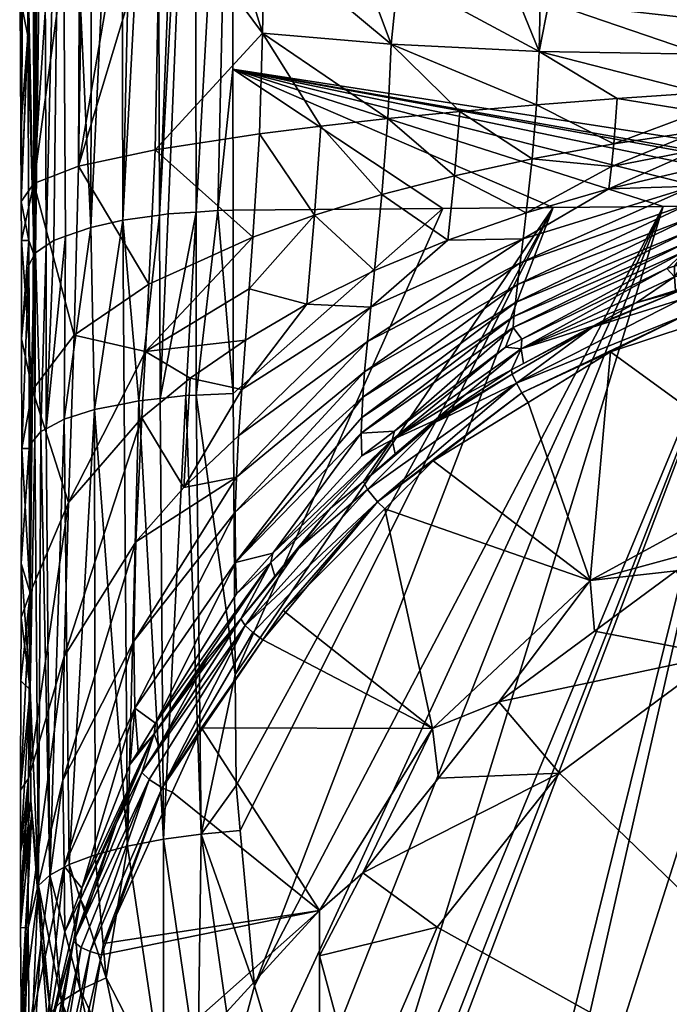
# Model space of a CAD drawing. Extents: x -0.027 to 0.027, y -0.227 to 0.027.
# Tile 3 of 77: x -0.015 to -0.006, y -0.209 to -0.196. Entities that reach past the tile are written whole.
import ezdxf

# ---------------------------------------------------------------- set-up
doc = ezdxf.new("R2010")
doc.units = 0
doc.layers.add('mesh', color=7, linetype='CONTINUOUS')

msp = doc.modelspace()

# ---------------------------------------------------------------- meshes
at = {"layer": 'mesh'}
mesh = msp.add_polyface(dxfattribs=at)
corners = [(-0.015105, -0.192966, 0.173765), (-0.01516, -0.190898, 0.170739), (-0.015113, -0.190165, 0.17285), (-0.014871, -0.189814, 0.173849), (-0.014893, -0.184463, 0.171793), (-0.014625, -0.184265, 0.172273), (-0.014943, -0.189862, 0.173713), (-0.015054, -0.184668, 0.171293), (-0.015113, -0.185244, 0.170915), (-0.015099, -0.190096, 0.173047), (-0.014419, -0.188229, 0.162571), (-0.013698, -0.193601, 0.162967), (-0.014419, -0.183355, 0.160408), (-0.014366, -0.193086, 0.164448), (-0.014315, -0.193125, 0.164335), (-0.015033, -0.18239, 0.16242), (-0.015033, -0.18738, 0.164635), (-0.015209, -0.186569, 0.166602), (-0.015209, -0.184783, 0.165901), (-0.015153, -0.192066, 0.167375), (-0.015209, -0.191643, 0.168591), (-0.015173, -0.186054, 0.168892), (-0.013277, -0.189273, 0.17539), (-0.013293, -0.183831, 0.17333), (-0.012899, -0.18922, 0.175541), (-0.013563, -0.189313, 0.175276), (-0.013779, -0.189367, 0.175123), (-0.013802, -0.18394, 0.173063), (-0.014191, -0.18947, 0.174829), (-0.014255, -0.184088, 0.172705), (-0.014623, -0.189647, 0.174326), (-0.015029, -0.189991, 0.173345), (-0.013246, -0.198307, 0.178157), (-0.012751, -0.189211, 0.175566), (-0.013761, -0.198379, 0.177893), (-0.01421, -0.19848, 0.177518), (-0.014964, -0.192378, 0.166482), (-0.014681, -0.192842, 0.165147), (-0.01324, -0.193816, 0.162351), (-0.013337, -0.184287, 0.158466)]
mesh.append_faces([[corners[k] for k in face] for face in [(0, 1, 2, 2), (3, 4, 5, 5), (6, 4, 3, 3), (7, 2, 8, 8), (7, 9, 2, 2), (9, 0, 2, 2), (10, 11, 12, 12), (13, 14, 10, 10), (10, 15, 16, 16), (17, 16, 18, 18), (17, 19, 16, 16), (20, 19, 17, 17), (8, 2, 1, 1), (1, 21, 8, 8), (1, 17, 21, 21), (20, 17, 1, 1), (17, 18, 21, 21), (22, 23, 24, 24), (25, 23, 22, 22), (26, 27, 25, 25), (28, 29, 26, 26), (29, 30, 5, 5), (29, 28, 30, 30), (3, 5, 30, 30), (31, 4, 6, 6), (31, 7, 4, 4), (31, 9, 7, 7), (32, 24, 33, 33), (32, 22, 24, 24), (34, 25, 22, 22), (34, 26, 25, 25), (35, 28, 26, 26), (9, 31, 0, 0), (16, 19, 36, 36), (10, 36, 37, 37), (12, 11, 38, 38), (39, 12, 38, 38), (10, 16, 36, 36)]])
mesh = msp.add_polyface(dxfattribs=at)
corners = [(-0.00791, -0.195305, 0.158074), (-0.008222, -0.19527, 0.158176), (-0.007925, -0.196012, 0.158283), (-0.007788, -0.195319, 0.158035), (-0.00565, -0.196048, 0.157543), (-0.007959, -0.196759, 0.158468), (-0.00683, -0.19667, 0.158003), (-0.010001, -0.195909, 0.159449), (-0.009034, -0.196853, 0.159037), (-0.010046, -0.196952, 0.159703), (-0.011802, -0.195751, 0.160986), (-0.010986, -0.197058, 0.160461), (-0.011847, -0.197166, 0.161303), (-0.012218, -0.196258, 0.177871), (-0.012431, -0.198243, 0.17839), (-0.012228, -0.189181, 0.175653), (-0.011811, -0.185122, 0.156726), (-0.010398, -0.194844, 0.159399), (-0.009923, -0.185805, 0.155303), (-0.0078, -0.186298, 0.154274), (-0.005963, -0.195525, 0.157442), (0, -0.187862, 0.175577), (-0.012228, -0.187987, 0.175213), (-0.012228, -0.186249, 0.174573), (-0.009899, -0.194942, 0.159118), (-0.011775, -0.194424, 0.160604), (-0.012251, -0.194279, 0.161021), (-0.01324, -0.193816, 0.162351), (-0.01331, -0.19739, 0.163219), (-0.012751, -0.189211, 0.175566), (-0.012758, -0.183762, 0.173498), (-0.012899, -0.18922, 0.175541), (-0.012734, -0.198264, 0.178315), (-0.013337, -0.184287, 0.158466), (0, -0.198156, 0.178733)]
mesh.append_faces([[corners[k] for k in face] for face in [(0, 1, 2, 2), (2, 3, 0, 0), (2, 4, 3, 3), (2, 5, 6, 6), (7, 5, 2, 2), (7, 8, 5, 5), (7, 9, 8, 8), (7, 10, 9, 9), (11, 10, 12, 12), (11, 9, 10, 10), (13, 14, 15, 15), (16, 17, 18, 18), (19, 0, 3, 3), (19, 1, 0, 0), (18, 1, 19, 19), (20, 19, 3, 3), (21, 22, 23, 23), (2, 24, 7, 7), (2, 1, 24, 24), (7, 17, 25, 25), (7, 24, 17, 17), (25, 26, 10, 10), (27, 10, 26, 26), (27, 28, 10, 10), (25, 10, 7, 7), (29, 22, 15, 15), (29, 23, 22, 22), (29, 30, 23, 23), (31, 30, 29, 29), (15, 32, 29, 29), (15, 14, 32, 32), (16, 26, 25, 25), (16, 27, 26, 26), (18, 17, 24, 24), (16, 25, 17, 17), (18, 24, 1, 1), (33, 27, 16, 16), (15, 34, 13, 13)]])
mesh = msp.add_polyface(dxfattribs=at)
corners = [(0.000001, -0.184086, 0.152188), (-0.003414, -0.195629, 0.157145), (-0.000515, -0.1953, 0.157003), (-0.007788, -0.195319, 0.158035), (-0.00565, -0.196048, 0.157543), (-0.005963, -0.195525, 0.157442), (-0.004464, -0.196272, 0.157383), (-0.004469, -0.196039, 0.157341), (-0.003379, -0.196224, 0.15725), (-0.005659, -0.196588, 0.157647), (-0.007925, -0.196012, 0.158283), (-0.004461, -0.196508, 0.157399), (-0.005672, -0.196859, 0.157664), (-0.00683, -0.19667, 0.158003), (-0.004463, -0.196742, 0.157392), (-0.003358, -0.196638, 0.157221), (0, -0.195664, 0.157093), (0, -0.196081, 0.157112), (0, -0.1965, 0.157043), (-0.001822, -0.196601, 0.157087), (-0.005586, -0.18659, 0.153666), (-0.0078, -0.186298, 0.154274), (-0.012228, -0.189181, 0.175653), (-0.012228, -0.187987, 0.175213), (0, -0.187862, 0.175577), (-0.003414, -0.186639, 0.153428), (-0.005654, -0.195538, 0.157406), (-0.003391, -0.196015, 0.157241), (-0.003368, -0.196422, 0.157257), (-0.003349, -0.196839, 0.157181), (-0.003414, -0.184434, 0.152226), (0, -0.198156, 0.178733)]
mesh.append_faces([[corners[k] for k in face] for face in [(0, 1, 2, 2), (3, 4, 5, 5), (6, 7, 4, 4), (6, 8, 7, 7), (9, 4, 10, 10), (9, 6, 4, 4), (11, 6, 9, 9), (9, 12, 11, 11), (9, 13, 12, 12), (10, 13, 9, 9), (14, 11, 12, 12), (15, 11, 14, 14), (16, 2, 1, 1), (16, 8, 17, 17), (18, 17, 19, 19), (5, 20, 21, 21), (22, 23, 24, 24), (0, 25, 1, 1), (4, 26, 5, 5), (8, 27, 7, 7), (27, 1, 26, 26), (7, 27, 26, 26), (4, 7, 26, 26), (28, 8, 6, 6), (14, 29, 15, 15), (11, 28, 6, 6), (15, 28, 11, 11), (16, 1, 27, 27), (19, 28, 15, 15), (17, 28, 19, 19), (17, 8, 28, 28), (16, 27, 8, 8), (15, 29, 19, 19), (26, 20, 5, 5), (26, 25, 20, 20), (1, 25, 26, 26), (25, 30, 20, 20), (24, 31, 22, 22)]])
mesh = msp.add_polyface(dxfattribs=at)
corners = [(-0.015012, -0.197865, 0.167774), (-0.014366, -0.193086, 0.164448), (-0.014681, -0.192842, 0.165147), (-0.014382, -0.197621, 0.165395), (-0.014315, -0.193125, 0.164335), (-0.013698, -0.193601, 0.162967), (-0.015153, -0.192066, 0.167375), (-0.015209, -0.191643, 0.168591), (-0.015203, -0.194332, 0.169388), (-0.015201, -0.195258, 0.169663), (-0.015192, -0.197106, 0.169961), (-0.015187, -0.198115, 0.170124), (-0.01516, -0.190898, 0.170739), (-0.015105, -0.192966, 0.173765), (-0.0151, -0.194569, 0.174288), (-0.015095, -0.19579, 0.174633), (-0.014871, -0.189814, 0.173849), (-0.014988, -0.198834, 0.176191), (-0.014943, -0.189862, 0.173713), (-0.014419, -0.188229, 0.162571), (-0.01324, -0.193816, 0.162351), (-0.01331, -0.19739, 0.163219), (-0.014964, -0.192378, 0.166482), (-0.012751, -0.189211, 0.175566), (-0.013125, -0.19829, 0.178219), (-0.013246, -0.198307, 0.178157), (-0.012734, -0.198264, 0.178315), (-0.013761, -0.198379, 0.177893), (-0.013277, -0.189273, 0.17539), (-0.01421, -0.19848, 0.177518), (-0.013779, -0.189367, 0.175123), (-0.014623, -0.189647, 0.174326), (-0.014191, -0.18947, 0.174829), (-0.014568, -0.198602, 0.177063), (-0.014732, -0.198662, 0.176837), (-0.015007, -0.198871, 0.176053), (-0.015029, -0.189991, 0.173345), (-0.014838, -0.198734, 0.176569)]
mesh.append_faces([[corners[k] for k in face] for face in [(0, 1, 2, 2), (3, 1, 0, 0), (3, 4, 1, 1), (5, 4, 3, 3), (6, 7, 8, 8), (9, 6, 8, 8), (6, 10, 11, 11), (9, 10, 6, 6), (8, 7, 12, 12), (13, 8, 12, 12), (14, 8, 13, 13), (14, 9, 8, 8), (15, 9, 14, 14), (15, 10, 9, 9), (11, 10, 15, 15), (16, 17, 18, 18), (19, 2, 1, 1), (19, 4, 5, 5), (20, 3, 21, 21), (5, 3, 20, 20), (0, 2, 22, 22), (22, 11, 0, 0), (6, 11, 22, 22), (23, 24, 25, 25), (23, 26, 24, 24), (27, 28, 25, 25), (29, 30, 27, 27), (29, 31, 32, 32), (31, 33, 34, 34), (29, 33, 31, 31), (35, 36, 18, 18), (18, 17, 35, 35), (16, 37, 17, 17), (31, 37, 16, 16), (34, 37, 31, 31), (36, 14, 13, 13), (35, 14, 36, 36), (35, 15, 14, 14)]])
mesh = msp.add_polyface(dxfattribs=at)
corners = [(-0.012216, -0.198237, 0.17841), (-0.012213, -0.200811, 0.179097), (-0.012431, -0.198243, 0.17839), (-0.015012, -0.197865, 0.167774), (-0.015187, -0.198115, 0.170124), (-0.015184, -0.198664, 0.170212), (-0.013445, -0.200221, 0.163286), (-0.011989, -0.19934, 0.161406), (-0.011937, -0.198614, 0.161435), (-0.014382, -0.197621, 0.165395), (-0.013396, -0.199276, 0.163348), (-0.01331, -0.19739, 0.163219), (-0.014446, -0.199992, 0.165514), (-0.015031, -0.200758, 0.16788), (-0.015183, -0.200042, 0.17023), (-0.012095, -0.200755, 0.161084), (-0.011181, -0.199556, 0.160481), (-0.012044, -0.20006, 0.161295), (-0.011074, -0.198306, 0.160587), (-0.011847, -0.197166, 0.161303), (-0.011802, -0.195751, 0.160986), (-0.01508, -0.199007, 0.175542), (-0.015081, -0.198664, 0.175445), (-0.015095, -0.19579, 0.174633), (-0.012218, -0.196258, 0.177871), (-0.014911, -0.201343, 0.17713), (-0.014988, -0.198834, 0.176191), (-0.014838, -0.198734, 0.176569), (-0.014996, -0.201445, 0.176752), (-0.015007, -0.198871, 0.176053), (-0.015062, -0.201525, 0.176458), (-0.01324, -0.20088, 0.178842), (-0.013125, -0.19829, 0.178219), (-0.012734, -0.198264, 0.178315), (-0.013246, -0.198307, 0.178157), (-0.013536, -0.200912, 0.178723), (-0.013761, -0.198379, 0.177893), (-0.014158, -0.201034, 0.178274), (-0.01421, -0.19848, 0.177518), (-0.014583, -0.201169, 0.177773), (-0.014568, -0.198602, 0.177063), (-0.01484, -0.201306, 0.177269), (-0.014732, -0.198662, 0.176837), (-0.012736, -0.200834, 0.179012), (-0.015181, -0.201583, 0.17025)]
mesh.append_faces([[corners[k] for k in face] for face in [(0, 1, 2, 2), (3, 4, 5, 5), (6, 7, 8, 8), (9, 10, 11, 11), (9, 12, 10, 10), (3, 12, 9, 9), (3, 13, 12, 12), (5, 13, 3, 3), (5, 14, 13, 13), (15, 16, 17, 17), (18, 8, 7, 7), (18, 19, 8, 8), (6, 10, 12, 12), (8, 10, 6, 6), (8, 11, 10, 10), (19, 11, 8, 8), (19, 20, 11, 11), (17, 7, 6, 6), (16, 7, 17, 17), (21, 14, 22, 22), (22, 4, 23, 23), (22, 5, 4, 4), (14, 5, 22, 22), (24, 0, 2, 2), (25, 26, 27, 27), (28, 29, 26, 26), (30, 21, 29, 29), (31, 32, 33, 33), (31, 34, 32, 32), (35, 36, 34, 34), (37, 38, 36, 36), (39, 40, 38, 38), (41, 42, 40, 40), (27, 42, 41, 41), (2, 43, 33, 33), (21, 44, 14, 14), (29, 21, 22, 22), (22, 23, 29, 29)]])
mesh = msp.add_polyface(dxfattribs=at)
corners = [(-0.008022, -0.197518, 0.158549), (-0.007959, -0.196759, 0.158468), (-0.009034, -0.196853, 0.159037), (-0.010418, -0.201367, 0.157685), (-0.009954, -0.201339, 0.156623), (-0.00829, -0.199883, 0.157002), (-0.008397, -0.200159, 0.156315), (-0.008149, -0.198638, 0.158375), (-0.010286, -0.1996, 0.15959), (-0.010332, -0.20008, 0.159353), (-0.012095, -0.200755, 0.161084), (-0.011181, -0.199556, 0.160481), (-0.012138, -0.201404, 0.160757), (-0.008277, -0.199729, 0.157356), (-0.008256, -0.199531, 0.157684), (-0.010412, -0.201147, 0.158176), (-0.010371, -0.200508, 0.15903), (-0.008227, -0.19928, 0.157971), (-0.008191, -0.198978, 0.158203), (-0.010397, -0.200864, 0.158632), (-0.009206, -0.198658, 0.15907), (-0.008106, -0.198275, 0.158483), (-0.010234, -0.199086, 0.159737), (-0.010986, -0.197058, 0.160461), (-0.011074, -0.198306, 0.160587), (-0.01013, -0.198019, 0.15982), (-0.011847, -0.197166, 0.161303), (-0.00911, -0.197755, 0.159139), (-0.010046, -0.196952, 0.159703), (-0.011989, -0.19934, 0.161406), (-0.009273, -0.198212, 0.17851), (-0.012213, -0.200811, 0.179097), (-0.012216, -0.198237, 0.17841), (-0.007728, -0.198199, 0.178563), (-0.012185, -0.204754, 0.18017), (-0.012218, -0.196258, 0.177871), (-0.006183, -0.198186, 0.178616), (-0.008177, -0.200182, 0.155708), (-0.00896, -0.20083, 0.155291), (-0.008309, -0.200479, 0.155196)]
mesh.append_faces([[corners[k] for k in face] for face in [(0, 1, 2, 2), (3, 4, 5, 5), (4, 6, 5, 5), (7, 8, 9, 9), (10, 8, 11, 11), (12, 8, 10, 10), (12, 9, 8, 8), (13, 14, 15, 15), (13, 3, 5, 5), (15, 3, 13, 13), (16, 17, 18, 18), (16, 19, 17, 17), (14, 17, 19, 19), (20, 7, 21, 21), (20, 8, 7, 7), (22, 8, 20, 20), (22, 11, 8, 8), (9, 18, 7, 7), (9, 16, 18, 18), (23, 24, 25, 25), (23, 26, 24, 24), (2, 27, 0, 0), (2, 28, 27, 27), (25, 28, 23, 23), (25, 27, 28, 28), (11, 24, 29, 29), (22, 24, 11, 11), (22, 25, 24, 24), (20, 25, 22, 22), (20, 27, 25, 25), (21, 27, 20, 20), (21, 0, 27, 27), (30, 31, 32, 32), (33, 34, 30, 30), (35, 30, 32, 32), (35, 33, 30, 30), (35, 36, 33, 33), (37, 38, 39, 39)]])
mesh = msp.add_polyface(dxfattribs=at)
corners = [(-0.005893, -0.198986, 0.156005), (-0.006024, -0.199025, 0.156015), (-0.006026, -0.199173, 0.155443), (-0.003457, -0.198421, 0.155241), (-0.006132, -0.199057, 0.156024), (-0.005864, -0.198806, 0.156497), (-0.00583, -0.19853, 0.156965), (-0.00581, -0.198345, 0.157163), (-0.008256, -0.199531, 0.157684), (-0.005847, -0.198685, 0.156741), (-0.00829, -0.199883, 0.157002), (-0.00576, -0.1979, 0.157462), (-0.004503, -0.197617, 0.157136), (-0.005734, -0.197651, 0.157558), (-0.005786, -0.198133, 0.157329), (-0.008191, -0.198978, 0.158203), (-0.008227, -0.19928, 0.157971), (-0.005689, -0.197127, 0.157656), (-0.00571, -0.197391, 0.157622), (-0.004468, -0.19697, 0.157363), (-0.006909, -0.197625, 0.158034), (-0.006944, -0.197939, 0.157978), (-0.008106, -0.198275, 0.158483), (-0.008149, -0.198638, 0.158375), (-0.006878, -0.197308, 0.158054), (-0.007959, -0.196759, 0.158468), (-0.008022, -0.197518, 0.158549), (-0.00683, -0.19667, 0.158003), (-0.005672, -0.196859, 0.157664), (-0.004477, -0.197194, 0.157311), (-0.004463, -0.196742, 0.157392), (-0.012218, -0.196258, 0.177871), (-0.004638, -0.198173, 0.178669), (-0.006183, -0.198186, 0.178616), (-0.003092, -0.198159, 0.178721), (-0.006013, -0.199365, 0.154894), (-0.003402, -0.198107, 0.156174), (-0.003366, -0.197868, 0.156513), (-0.003346, -0.197574, 0.156804), (0, -0.198156, 0.178733), (-0.001547, -0.19815, 0.178757)]
mesh.append_faces([[corners[k] for k in face] for face in [(0, 1, 2, 2), (3, 0, 2, 2), (1, 4, 2, 2), (5, 4, 1, 1), (0, 5, 1, 1), (6, 7, 8, 8), (9, 10, 5, 5), (11, 12, 13, 13), (11, 14, 12, 12), (15, 14, 11, 11), (15, 16, 14, 14), (7, 14, 16, 16), (17, 18, 19, 19), (20, 18, 17, 17), (20, 21, 18, 18), (22, 21, 20, 20), (22, 23, 21, 21), (24, 25, 26, 26), (24, 27, 25, 25), (28, 27, 24, 24), (18, 13, 29, 29), (21, 13, 18, 18), (21, 11, 13, 13), (23, 11, 21, 21), (23, 15, 11, 11), (20, 26, 22, 22), (20, 24, 26, 26), (17, 24, 20, 20), (17, 28, 24, 24), (30, 28, 17, 17), (31, 32, 33, 33), (34, 32, 31, 31), (3, 2, 35, 35), (0, 36, 5, 5), (6, 37, 7, 7), (9, 37, 6, 6), (38, 14, 7, 7), (39, 40, 31, 31)]])
mesh = msp.add_polyface(dxfattribs=at)
corners = [(-0.005734, -0.197651, 0.157558), (-0.004488, -0.19741, 0.157235), (-0.004477, -0.197194, 0.157311), (-0.004503, -0.197617, 0.157136), (-0.005689, -0.197127, 0.157656), (-0.004468, -0.19697, 0.157363), (-0.004463, -0.196742, 0.157392), (-0.003345, -0.196942, 0.157161), (-0.00571, -0.197391, 0.157622), (-0.001761, -0.197338, 0.156697), (-0.003352, -0.197756, 0.156658), (-0.001744, -0.197632, 0.156393), (-0.001902, -0.198008, 0.15569), (-0.00174, -0.198001, 0.155688), (-0.001737, -0.197854, 0.15604), (0, -0.197761, 0.155996), (0, -0.197538, 0.15635), (0, -0.197242, 0.156654), (-0.001787, -0.19699, 0.156931), (0, -0.196892, 0.156888), (-0.001822, -0.196601, 0.157087), (-0.012218, -0.196258, 0.177871), (-0.001891, -0.198149, 0.178763), (-0.003092, -0.198159, 0.178721), (-0.001547, -0.19815, 0.178757), (-0.00581, -0.198345, 0.157163), (-0.003346, -0.197574, 0.156804), (-0.003342, -0.197226, 0.157027), (-0.00334, -0.197397, 0.156946), (-0.005786, -0.198133, 0.157329), (-0.003349, -0.196839, 0.157181), (-0.003366, -0.197868, 0.156513), (-0.003402, -0.198107, 0.156174), (0.000002, -0.197935, 0.155656)]
mesh.append_faces([[corners[k] for k in face] for face in [(0, 1, 2, 2), (0, 3, 1, 1), (4, 5, 6, 6), (5, 2, 7, 7), (8, 2, 5, 5), (9, 10, 11, 11), (12, 13, 14, 14), (15, 14, 13, 13), (15, 11, 14, 14), (16, 11, 15, 15), (16, 9, 11, 11), (17, 9, 16, 16), (17, 18, 9, 9), (19, 18, 17, 17), (19, 20, 18, 18), (21, 22, 23, 23), (21, 24, 22, 22), (25, 10, 26, 26), (3, 27, 1, 1), (28, 27, 3, 3), (2, 27, 7, 7), (2, 1, 27, 27), (26, 3, 29, 29), (28, 3, 26, 26), (6, 5, 30, 30), (5, 7, 30, 30), (20, 30, 7, 7), (9, 28, 26, 26), (18, 28, 9, 9), (18, 27, 28, 28), (20, 27, 18, 18), (7, 27, 20, 20), (11, 10, 31, 31), (9, 26, 10, 10), (32, 11, 31, 31), (32, 14, 11, 11), (32, 12, 14, 14), (13, 33, 15, 15)]])
mesh = msp.add_polyface(dxfattribs=at)
corners = [(-0.007209, -0.203436, 0.155577), (-0.006002, -0.203299, 0.153022), (-0.004487, -0.202693, 0.152859), (-0.007147, -0.204147, 0.153251), (-0.008487, -0.20514, 0.153519), (-0.009417, -0.205514, 0.15614), (-0.009336, -0.206208, 0.153807), (-0.010394, -0.207539, 0.154166), (-0.007639, -0.20614, 0.153071), (-0.005402, -0.204483, 0.152624), (-0.002797, -0.203441, 0.152343), (-0.003108, -0.202141, 0.15271), (-0.000002, -0.203086, 0.152247), (-0.000002, -0.213513, 0.15506), (-0.010086, -0.202431, 0.155313), (-0.011512, -0.203858, 0.155699), (-0.011687, -0.203183, 0.156492), (-0.011629, -0.203375, 0.155973), (-0.01085, -0.202418, 0.155717), (-0.009984, -0.201459, 0.156042), (-0.011657, -0.20305, 0.157071), (-0.010418, -0.201367, 0.157685), (-0.012184, -0.203183, 0.158524), (-0.007728, -0.198199, 0.178563), (-0.012173, -0.206312, 0.180594), (-0.012185, -0.204754, 0.18017), (-0.010266, -0.213043, 0.18239), (-0.01037, -0.212885, 0.182348), (-0.004638, -0.198173, 0.178669), (-0.011799, -0.204269, 0.15581), (-0.01266, -0.205504, 0.156144), (-0.010189, -0.20233, 0.155292), (-0.011299, -0.202987, 0.155727), (-0.012109, -0.203973, 0.156055), (-0.012046, -0.204068, 0.155874), (-0.010333, -0.202156, 0.155358), (-0.011938, -0.204166, 0.155811), (-0.010389, -0.202047, 0.155539), (-0.011916, -0.209122, 0.181345), (-0.012115, -0.206946, 0.180763), (-0.006183, -0.198186, 0.178616), (-0.011648, -0.210025, 0.181585), (-0.001891, -0.198149, 0.178763), (-0.005972, -0.216889, 0.183414), (-0.003092, -0.198159, 0.178721), (-0.001547, -0.19815, 0.178757), (0, -0.198156, 0.178733), (-0.003071, -0.218013, 0.183714)]
mesh.append_faces([[corners[k] for k in face] for face in [(0, 1, 2, 2), (0, 3, 1, 1), (0, 4, 3, 3), (5, 4, 0, 0), (6, 5, 7, 7), (6, 4, 5, 5), (8, 4, 6, 6), (9, 4, 8, 8), (9, 3, 4, 4), (9, 1, 3, 3), (10, 1, 9, 9), (10, 2, 1, 1), (10, 11, 2, 2), (12, 11, 10, 10), (13, 10, 9, 9), (13, 12, 10, 10), (14, 5, 0, 0), (15, 5, 14, 14), (16, 17, 18, 18), (19, 20, 16, 16), (21, 22, 20, 20), (23, 24, 25, 25), (26, 27, 28, 28), (5, 29, 30, 30), (15, 29, 5, 5), (15, 14, 31, 31), (17, 32, 18, 18), (17, 33, 32, 32), (34, 31, 35, 35), (36, 31, 34, 34), (29, 31, 36, 36), (29, 15, 31, 31), (35, 32, 34, 34), (37, 18, 32, 32), (23, 38, 39, 39), (40, 41, 38, 38), (42, 43, 44, 44), (45, 43, 42, 42), (46, 47, 45, 45)]])
mesh = msp.add_polyface(dxfattribs=at)
corners = [(-0.010394, -0.207539, 0.154166), (-0.011002, -0.208068, 0.156829), (-0.011002, -0.208702, 0.15448), (-0.009417, -0.205514, 0.15614), (-0.010802, -0.213513, 0.15506), (-0.011002, -0.21048, 0.154737), (-0.011002, -0.213483, 0.155172), (-0.010434, -0.210814, 0.154332), (-0.009355, -0.208299, 0.153654), (-0.007639, -0.20614, 0.153071), (-0.009336, -0.206208, 0.153807), (-0.000002, -0.213513, 0.15506), (-0.005402, -0.204483, 0.152624), (-0.011002, -0.217331, 0.159319), (-0.01266, -0.205504, 0.156144), (-0.010585, -0.213019, 0.182362), (-0.01037, -0.212885, 0.182348), (-0.010266, -0.213043, 0.18239), (-0.012204, -0.210194, 0.181562), (-0.011648, -0.210025, 0.181585), (-0.011311, -0.211159, 0.181887), (-0.010582, -0.212497, 0.182244), (-0.006183, -0.198186, 0.178616), (-0.004638, -0.198173, 0.178669), (-0.00877, -0.214876, 0.182878), (-0.009223, -0.215905, 0.182912), (-0.011149, -0.213399, 0.182292), (-0.010792, -0.213158, 0.182336), (-0.01125, -0.213475, 0.182249), (-0.008483, -0.215107, 0.182939), (-0.003092, -0.198159, 0.178721), (-0.006818, -0.216453, 0.183298), (-0.005972, -0.216889, 0.183414), (-0.001547, -0.19815, 0.178757), (-0.004732, -0.217528, 0.183585), (-0.003071, -0.218013, 0.183714), (0, -0.198156, 0.178733), (-0.00231, -0.218235, 0.183773)]
mesh.append_faces([[corners[k] for k in face] for face in [(0, 1, 2, 2), (0, 3, 1, 1), (4, 5, 6, 6), (7, 5, 4, 4), (7, 2, 5, 5), (8, 2, 7, 7), (8, 0, 2, 2), (9, 0, 8, 8), (9, 10, 0, 0), (11, 8, 7, 7), (11, 9, 8, 8), (12, 9, 11, 11), (7, 4, 11, 11), (1, 5, 2, 2), (1, 6, 5, 5), (13, 6, 1, 1), (3, 14, 1, 1), (15, 16, 17, 17), (18, 19, 20, 20), (16, 15, 21, 21), (22, 20, 19, 19), (22, 21, 20, 20), (23, 16, 21, 21), (23, 24, 17, 17), (25, 26, 27, 27), (25, 28, 26, 26), (27, 17, 24, 24), (15, 17, 27, 27), (21, 15, 27, 27), (27, 20, 21, 21), (27, 18, 20, 20), (26, 18, 27, 27), (23, 29, 24, 24), (30, 31, 29, 29), (30, 32, 31, 31), (33, 34, 32, 32), (33, 35, 34, 34), (36, 37, 35, 35)]])
mesh = msp.add_polyface(dxfattribs=at)
corners = [(-0.007209, -0.203436, 0.155577), (-0.004487, -0.202693, 0.152859), (-0.004526, -0.201969, 0.155177), (-0.006924, -0.200225, 0.154713), (-0.008078, -0.200935, 0.154907), (-0.005807, -0.199857, 0.154612), (-0.008165, -0.200799, 0.154877), (-0.008177, -0.200182, 0.155708), (-0.007162, -0.199859, 0.155028), (-0.006562, -0.199536, 0.154941), (-0.008144, -0.20039, 0.155171), (-0.006026, -0.199173, 0.155443), (-0.006132, -0.199057, 0.156024), (-0.008166, -0.200047, 0.156285), (-0.008397, -0.200159, 0.156315), (-0.005864, -0.198806, 0.156497), (-0.00829, -0.199883, 0.157002), (-0.008277, -0.199729, 0.157356), (-0.00583, -0.19853, 0.156965), (-0.008256, -0.199531, 0.157684), (-0.005847, -0.198685, 0.156741), (-0.00581, -0.198345, 0.157163), (-0.008227, -0.19928, 0.157971), (-0.004638, -0.198173, 0.178669), (-0.010582, -0.212497, 0.182244), (-0.006183, -0.198186, 0.178616), (-0.005862, -0.199708, 0.154579), (-0.008242, -0.200665, 0.154901), (-0.005937, -0.19949, 0.154635), (-0.007175, -0.199879, 0.154881), (-0.008309, -0.200479, 0.155196), (-0.005968, -0.199375, 0.154744), (-0.006013, -0.199365, 0.154894), (-0.008303, -0.20054, 0.154987), (-0.003457, -0.198574, 0.154676), (-0.003365, -0.199053, 0.154391), (-0.00343, -0.198757, 0.154433), (-0.003092, -0.198159, 0.178721), (-0.008483, -0.215107, 0.182939)]
mesh.append_faces([[corners[k] for k in face] for face in [(0, 1, 2, 2), (0, 3, 4, 4), (2, 3, 0, 0), (2, 5, 3, 3), (6, 4, 3, 3), (7, 8, 9, 9), (7, 10, 8, 8), (11, 7, 9, 9), (11, 12, 7, 7), (7, 13, 14, 14), (12, 13, 7, 7), (15, 13, 12, 12), (16, 13, 15, 15), (16, 14, 13, 13), (17, 18, 19, 19), (20, 18, 17, 17), (17, 16, 20, 20), (21, 22, 19, 19), (23, 24, 25, 25), (26, 27, 6, 6), (3, 5, 26, 26), (6, 3, 26, 26), (27, 26, 28, 28), (29, 10, 30, 30), (29, 8, 10, 10), (31, 8, 29, 29), (31, 9, 8, 8), (32, 9, 31, 31), (29, 27, 28, 28), (29, 33, 27, 27), (31, 34, 32, 32), (5, 35, 26, 26), (33, 29, 30, 30), (28, 31, 29, 29), (28, 36, 31, 31), (11, 9, 32, 32), (30, 10, 7, 7), (37, 38, 23, 23)]])
mesh = msp.add_polyface(dxfattribs=at)
corners = [(-0.015076, -0.201583, 0.176245), (-0.01508, -0.199007, 0.175542), (-0.015062, -0.201525, 0.176458), (-0.01506, -0.20497, 0.177203), (-0.012095, -0.200755, 0.161084), (-0.012044, -0.20006, 0.161295), (-0.012817, -0.200594, 0.162175), (-0.012907, -0.202131, 0.161544), (-0.012138, -0.201404, 0.160757), (-0.01217, -0.201986, 0.16032), (-0.013445, -0.200221, 0.163286), (-0.014524, -0.202342, 0.165162), (-0.013496, -0.201154, 0.163117), (-0.010332, -0.20008, 0.159353), (-0.015031, -0.200758, 0.16788), (-0.015064, -0.20361, 0.167384), (-0.014446, -0.199992, 0.165514), (-0.013579, -0.202892, 0.162381), (-0.014911, -0.201343, 0.17713), (-0.014838, -0.198734, 0.176569), (-0.01484, -0.201306, 0.177269), (-0.014996, -0.201445, 0.176752), (-0.014988, -0.198834, 0.176191), (-0.015007, -0.198871, 0.176053), (-0.013536, -0.200912, 0.178723), (-0.013246, -0.198307, 0.178157), (-0.01324, -0.20088, 0.178842), (-0.013745, -0.200953, 0.178572), (-0.013761, -0.198379, 0.177893), (-0.014158, -0.201034, 0.178274), (-0.014583, -0.201169, 0.177773), (-0.01421, -0.19848, 0.177518), (-0.014568, -0.198602, 0.177063), (-0.012734, -0.198264, 0.178315), (-0.01288, -0.20084, 0.178988), (-0.012736, -0.200834, 0.179012), (-0.012431, -0.198243, 0.17839), (-0.012213, -0.200811, 0.179097), (-0.013699, -0.207163, 0.180298), (-0.012666, -0.206993, 0.180709), (-0.013194, -0.207065, 0.180555), (-0.012185, -0.204754, 0.18017), (-0.015183, -0.200042, 0.17023), (-0.015181, -0.201583, 0.17025), (-0.015186, -0.203195, 0.170043)]
mesh.append_faces([[corners[k] for k in face] for face in [(0, 1, 2, 2), (3, 0, 2, 2), (4, 5, 6, 6), (7, 4, 6, 6), (7, 8, 4, 4), (9, 8, 7, 7), (10, 11, 12, 12), (9, 13, 8, 8), (11, 14, 15, 15), (11, 16, 14, 14), (10, 16, 11, 11), (7, 17, 9, 9), (7, 12, 17, 17), (6, 12, 7, 7), (6, 10, 12, 12), (5, 10, 6, 6), (18, 19, 20, 20), (21, 22, 18, 18), (2, 23, 21, 21), (24, 25, 26, 26), (27, 28, 24, 24), (29, 28, 27, 27), (30, 31, 29, 29), (20, 32, 30, 30), (33, 34, 26, 26), (33, 35, 34, 34), (36, 37, 35, 35), (21, 3, 2, 2), (24, 38, 27, 27), (39, 34, 35, 35), (40, 26, 34, 34), (41, 35, 37, 37), (38, 29, 27, 27), (40, 24, 26, 26), (14, 42, 43, 43), (15, 14, 43, 43), (0, 43, 1, 1), (44, 43, 0, 0)]])
mesh = msp.add_polyface(dxfattribs=at)
corners = [(-0.010086, -0.202431, 0.155313), (-0.007209, -0.203436, 0.155577), (-0.009409, -0.201753, 0.155129), (-0.008078, -0.200935, 0.154907), (-0.008165, -0.200799, 0.154877), (-0.011687, -0.203183, 0.156492), (-0.01085, -0.202418, 0.155717), (-0.009984, -0.201459, 0.156042), (-0.00896, -0.20083, 0.155291), (-0.008177, -0.200182, 0.155708), (-0.008397, -0.200159, 0.156315), (-0.009954, -0.201339, 0.156623), (-0.012185, -0.202476, 0.159786), (-0.010397, -0.200864, 0.158632), (-0.010371, -0.200508, 0.15903), (-0.012184, -0.203183, 0.158524), (-0.010412, -0.201147, 0.158176), (-0.010418, -0.201367, 0.157685), (-0.008256, -0.199531, 0.157684), (-0.01217, -0.201986, 0.16032), (-0.010332, -0.20008, 0.159353), (-0.009273, -0.198212, 0.17851), (-0.012185, -0.204754, 0.18017), (-0.012213, -0.200811, 0.179097), (-0.012115, -0.206946, 0.180763), (-0.012173, -0.206312, 0.180594), (-0.007728, -0.198199, 0.178563), (-0.009398, -0.201222, 0.155245), (-0.008303, -0.20054, 0.154987), (-0.00939, -0.201191, 0.155387), (-0.008242, -0.200665, 0.154901), (-0.010333, -0.202156, 0.155358), (-0.010189, -0.20233, 0.155292), (-0.010389, -0.202047, 0.155539), (-0.009942, -0.201655, 0.155512), (-0.008309, -0.200479, 0.155196), (-0.011299, -0.202987, 0.155727), (-0.010408, -0.201683, 0.156713), (-0.011657, -0.20305, 0.157071), (-0.006183, -0.198186, 0.178616), (-0.011916, -0.209122, 0.181345)]
mesh.append_faces([[corners[k] for k in face] for face in [(0, 1, 2, 2), (1, 3, 2, 2), (2, 3, 4, 4), (5, 6, 7, 7), (7, 8, 9, 9), (7, 10, 11, 11), (9, 10, 7, 7), (12, 13, 14, 14), (12, 15, 13, 13), (16, 15, 17, 17), (16, 13, 15, 15), (18, 13, 16, 16), (19, 14, 20, 20), (19, 12, 14, 14), (21, 22, 23, 23), (24, 25, 26, 26), (27, 28, 29, 29), (27, 30, 28, 28), (31, 30, 27, 27), (32, 30, 31, 31), (32, 4, 30, 30), (32, 2, 4, 4), (0, 2, 32, 32), (33, 29, 34, 34), (33, 27, 29, 29), (31, 27, 33, 33), (29, 35, 8, 8), (28, 35, 29, 29), (33, 36, 31, 31), (7, 33, 34, 34), (7, 6, 33, 33), (7, 29, 8, 8), (34, 29, 7, 7), (7, 11, 37, 37), (7, 37, 38, 38), (17, 37, 11, 11), (17, 38, 37, 37), (39, 40, 26, 26)]])
mesh = msp.add_polyface(dxfattribs=at)
corners = [(-0.013324, -0.205585, 0.157121), (-0.013303, -0.205438, 0.157698), (-0.013549, -0.205837, 0.157803), (-0.013257, -0.205766, 0.156612), (-0.012574, -0.204535, 0.156283), (-0.011687, -0.203183, 0.156492), (-0.013659, -0.206015, 0.15785), (-0.013194, -0.207065, 0.180555), (-0.01288, -0.20084, 0.178988), (-0.012666, -0.206993, 0.180709), (-0.012173, -0.206312, 0.180594), (-0.012185, -0.204754, 0.18017), (-0.012115, -0.206946, 0.180763), (-0.013699, -0.207163, 0.180298), (-0.013536, -0.200912, 0.178723), (-0.013592, -0.205229, 0.159484), (-0.014338, -0.207755, 0.15831), (-0.013496, -0.201154, 0.163117), (-0.014586, -0.204503, 0.164187), (-0.013579, -0.202892, 0.162381), (-0.012184, -0.203183, 0.158524), (-0.012185, -0.202476, 0.159786), (-0.013609, -0.204285, 0.161112), (-0.01217, -0.201986, 0.16032), (-0.01321, -0.206344, 0.156377), (-0.01307, -0.206408, 0.156387), (-0.01266, -0.205504, 0.156144), (-0.014219, -0.208642, 0.157017), (-0.013394, -0.206229, 0.156455), (-0.012109, -0.203973, 0.156055), (-0.013495, -0.206128, 0.156635), (-0.012046, -0.204068, 0.155874), (-0.011299, -0.202987, 0.155727), (-0.011938, -0.204166, 0.155811), (-0.011799, -0.204269, 0.15581), (-0.011657, -0.20305, 0.157071), (-0.012166, -0.203623, 0.157221), (-0.013856, -0.206846, 0.1569), (-0.011629, -0.203375, 0.155973), (-0.012736, -0.200834, 0.179012)]
mesh.append_faces([[corners[k] for k in face] for face in [(0, 1, 2, 2), (3, 4, 0, 0), (5, 1, 0, 0), (2, 6, 0, 0), (7, 8, 9, 9), (10, 9, 11, 11), (10, 12, 9, 9), (7, 13, 14, 14), (15, 2, 1, 1), (15, 6, 2, 2), (15, 16, 6, 6), (17, 18, 19, 19), (20, 15, 1, 1), (21, 15, 20, 20), (21, 22, 15, 15), (23, 22, 21, 21), (23, 19, 22, 22), (24, 25, 26, 26), (27, 24, 28, 28), (29, 3, 30, 30), (29, 4, 3, 3), (31, 30, 28, 28), (31, 29, 30, 30), (32, 29, 31, 31), (24, 31, 28, 28), (24, 33, 31, 31), (24, 34, 33, 33), (26, 34, 24, 24), (5, 35, 36, 36), (30, 0, 37, 37), (30, 3, 0, 0), (0, 29, 5, 5), (0, 4, 29, 29), (29, 38, 5, 5), (5, 36, 1, 1), (11, 9, 39, 39), (20, 36, 35, 35), (20, 1, 36, 36)]])
mesh = msp.add_polyface(dxfattribs=at)
corners = [(-0.013856, -0.206846, 0.1569), (-0.013324, -0.205585, 0.157121), (-0.014355, -0.207911, 0.157734), (-0.013659, -0.206015, 0.15785), (-0.014338, -0.207755, 0.15831), (-0.01506, -0.20497, 0.177203), (-0.015186, -0.203195, 0.170043), (-0.015076, -0.201583, 0.176245), (-0.015189, -0.203952, 0.16988), (-0.015192, -0.204843, 0.169555), (-0.015198, -0.206377, 0.168995), (-0.015198, -0.207249, 0.168446), (-0.015053, -0.206525, 0.177643), (-0.015197, -0.207875, 0.168053), (-0.015039, -0.206712, 0.177693), (-0.014944, -0.207715, 0.178508), (-0.014911, -0.201343, 0.17713), (-0.014784, -0.207569, 0.179018), (-0.015064, -0.20361, 0.167384), (-0.015087, -0.206213, 0.166136), (-0.013592, -0.205229, 0.159484), (-0.014584, -0.207444, 0.160543), (-0.013609, -0.204285, 0.161112), (-0.014605, -0.206238, 0.162579), (-0.013579, -0.202892, 0.162381), (-0.014586, -0.204503, 0.164187), (-0.013496, -0.201154, 0.163117), (-0.014524, -0.202342, 0.165162), (-0.015088, -0.208304, 0.164159), (-0.014996, -0.201445, 0.176752), (-0.01484, -0.201306, 0.177269), (-0.014583, -0.201169, 0.177773), (-0.014517, -0.207422, 0.179506), (-0.014158, -0.201034, 0.178274), (-0.014149, -0.207284, 0.179942), (-0.013699, -0.207163, 0.180298), (-0.015181, -0.201583, 0.17025)]
mesh.append_faces([[corners[k] for k in face] for face in [(0, 1, 2, 2), (1, 3, 4, 4), (5, 6, 7, 7), (5, 8, 6, 6), (9, 8, 5, 5), (5, 10, 9, 9), (5, 11, 10, 10), (12, 11, 5, 5), (12, 13, 11, 11), (14, 13, 12, 12), (15, 12, 5, 5), (14, 12, 15, 15), (16, 17, 15, 15), (8, 18, 6, 6), (8, 9, 18, 18), (10, 18, 9, 9), (10, 19, 18, 18), (11, 19, 10, 10), (11, 13, 19, 19), (20, 21, 4, 4), (22, 21, 20, 20), (22, 23, 21, 21), (24, 23, 22, 22), (24, 25, 23, 23), (26, 27, 25, 25), (19, 27, 18, 18), (19, 25, 27, 27), (28, 25, 19, 19), (28, 23, 25, 25), (15, 5, 29, 29), (16, 15, 29, 29), (30, 17, 16, 16), (17, 31, 32, 32), (17, 30, 31, 31), (32, 33, 34, 34), (32, 31, 33, 33), (35, 34, 33, 33), (18, 36, 6, 6)]])
mesh = msp.add_polyface(dxfattribs=at)
corners = [(-0.013856, -0.206846, 0.1569), (-0.014355, -0.207911, 0.157734), (-0.014265, -0.208086, 0.157233), (-0.014576, -0.208365, 0.158471), (-0.014871, -0.210062, 0.158923), (-0.014338, -0.207755, 0.15831), (-0.013324, -0.205585, 0.157121), (-0.015039, -0.206712, 0.177693), (-0.015197, -0.20831, 0.167779), (-0.015197, -0.207875, 0.168053), (-0.01519, -0.209407, 0.166799), (-0.013995, -0.20901, 0.180403), (-0.014149, -0.207284, 0.179942), (-0.013699, -0.207163, 0.180298), (-0.014517, -0.207422, 0.179506), (-0.014359, -0.209178, 0.179976), (-0.014784, -0.207569, 0.179018), (-0.014622, -0.209345, 0.179493), (-0.014944, -0.207715, 0.178508), (-0.014779, -0.209503, 0.178987), (-0.014955, -0.207851, 0.178), (-0.014909, -0.208459, 0.178165), (-0.014821, -0.209645, 0.178485), (-0.014584, -0.207444, 0.160543), (-0.015088, -0.208304, 0.164159), (-0.015087, -0.206213, 0.166136), (-0.015074, -0.209789, 0.161681), (-0.014605, -0.206238, 0.162579), (-0.014219, -0.208642, 0.157017), (-0.013394, -0.206229, 0.156455), (-0.014346, -0.208585, 0.157088), (-0.01406, -0.208691, 0.157003), (-0.01321, -0.206344, 0.156377), (-0.014034, -0.20853, 0.156959), (-0.014763, -0.211092, 0.157713), (-0.014455, -0.208503, 0.157272), (-0.013495, -0.206128, 0.156635), (-0.014908, -0.210223, 0.158347), (-0.014718, -0.209459, 0.157601), (-0.015186, -0.209698, 0.166438), (-0.015176, -0.210293, 0.165703)]
mesh.append_faces([[corners[k] for k in face] for face in [(0, 1, 2, 2), (1, 3, 4, 4), (1, 5, 3, 3), (6, 5, 1, 1), (7, 8, 9, 9), (7, 10, 8, 8), (11, 12, 13, 13), (11, 14, 12, 12), (15, 14, 11, 11), (15, 16, 14, 14), (17, 16, 15, 15), (17, 18, 16, 16), (19, 18, 17, 17), (18, 20, 7, 7), (18, 21, 20, 20), (19, 21, 18, 18), (19, 22, 21, 21), (23, 3, 5, 5), (24, 8, 10, 10), (25, 8, 24, 24), (25, 9, 8, 8), (26, 27, 24, 24), (26, 23, 27, 27), (4, 3, 23, 23), (28, 29, 30, 30), (31, 32, 28, 28), (33, 32, 31, 31), (30, 34, 28, 28), (35, 0, 2, 2), (36, 0, 35, 35), (29, 35, 30, 30), (29, 36, 35, 35), (37, 38, 35, 35), (35, 1, 37, 37), (35, 2, 1, 1), (7, 39, 10, 10), (20, 39, 7, 7), (39, 40, 24, 24)]])
mesh = msp.add_polyface(dxfattribs=at)
corners = [(-0.011002, -0.208068, 0.156829), (-0.01307, -0.206408, 0.156387), (-0.014034, -0.20853, 0.156959), (-0.01266, -0.205504, 0.156144), (-0.014611, -0.212017, 0.157898), (-0.011002, -0.217331, 0.159319), (-0.014466, -0.211141, 0.157662), (-0.013579, -0.213503, 0.179504), (-0.013651, -0.216038, 0.170108), (-0.013627, -0.213401, 0.179477), (-0.013506, -0.213074, 0.180474), (-0.012649, -0.214796, 0.180657), (-0.013641, -0.213273, 0.179979), (-0.012728, -0.214979, 0.180159), (-0.012666, -0.206993, 0.180709), (-0.01271, -0.210375, 0.181437), (-0.013194, -0.207065, 0.180555), (-0.012204, -0.210194, 0.181562), (-0.013624, -0.210791, 0.180875), (-0.013193, -0.210577, 0.181206), (-0.012544, -0.212285, 0.181657), (-0.014227, -0.211205, 0.179984), (-0.013974, -0.211005, 0.180458), (-0.013272, -0.212835, 0.180939), (-0.012946, -0.212567, 0.181342), (-0.013699, -0.207163, 0.180298), (-0.013995, -0.20901, 0.180403), (-0.01406, -0.208691, 0.157003), (-0.01321, -0.206344, 0.156377), (-0.012115, -0.206946, 0.180763), (-0.011916, -0.209122, 0.181345), (-0.012045, -0.214117, 0.181751), (-0.012207, -0.21427, 0.181564), (-0.012346, -0.214416, 0.181352), (-0.012489, -0.214566, 0.181133), (-0.012568, -0.214679, 0.180898), (-0.011648, -0.210025, 0.181585), (-0.01125, -0.213475, 0.182249), (-0.01168, -0.213801, 0.182061), (-0.011149, -0.213399, 0.182292)]
mesh.append_faces([[corners[k] for k in face] for face in [(0, 1, 2, 2), (3, 1, 0, 0), (0, 4, 5, 5), (0, 6, 4, 4), (7, 8, 9, 9), (10, 11, 12, 12), (13, 9, 12, 12), (14, 15, 16, 16), (14, 17, 15, 15), (18, 19, 20, 20), (15, 19, 16, 16), (21, 10, 12, 12), (22, 23, 10, 10), (18, 23, 22, 22), (18, 24, 23, 23), (20, 24, 18, 18), (19, 25, 16, 16), (19, 26, 25, 25), (18, 26, 19, 19), (0, 2, 27, 27), (27, 6, 0, 0), (2, 1, 28, 28), (14, 29, 30, 30), (31, 23, 24, 24), (32, 23, 31, 31), (23, 33, 34, 34), (32, 33, 23, 23), (23, 35, 10, 10), (34, 35, 23, 23), (17, 30, 36, 36), (30, 17, 14, 14), (20, 37, 38, 38), (20, 19, 37, 37), (15, 37, 19, 19), (17, 37, 15, 15), (39, 37, 17, 17), (20, 31, 24, 24), (38, 31, 20, 20)]])
mesh = msp.add_polyface(dxfattribs=at)
corners = [(-0.014908, -0.210223, 0.158347), (-0.014825, -0.21038, 0.15785), (-0.014718, -0.209459, 0.157601), (-0.014871, -0.210062, 0.158923), (-0.014994, -0.21077, 0.159111), (-0.014355, -0.207911, 0.157734), (-0.015032, -0.210991, 0.15917), (-0.014955, -0.207851, 0.178), (-0.014909, -0.208459, 0.178165), (-0.015112, -0.211585, 0.166579), (-0.014821, -0.209645, 0.178485), (-0.014809, -0.209811, 0.17853), (-0.014834, -0.213204, 0.167585), (-0.015168, -0.210828, 0.165041), (-0.015176, -0.210293, 0.165703), (-0.014779, -0.209503, 0.178987), (-0.01471, -0.2102, 0.178633), (-0.013624, -0.210791, 0.180875), (-0.014359, -0.209178, 0.179976), (-0.013995, -0.20901, 0.180403), (-0.013974, -0.211005, 0.180458), (-0.014622, -0.209345, 0.179493), (-0.014227, -0.211205, 0.179984), (-0.014375, -0.211381, 0.179483), (-0.014375, -0.211517, 0.17898), (-0.015074, -0.209789, 0.161681), (-0.015121, -0.212054, 0.162797), (-0.015088, -0.208304, 0.164159), (-0.015114, -0.212243, 0.162452), (-0.014584, -0.207444, 0.160543), (-0.01406, -0.208691, 0.157003), (-0.014622, -0.21112, 0.157663), (-0.014466, -0.211141, 0.157662), (-0.014219, -0.208642, 0.157017), (-0.014763, -0.211092, 0.157713), (-0.014346, -0.208585, 0.157088), (-0.014877, -0.211054, 0.157815), (-0.014455, -0.208503, 0.157272), (-0.014939, -0.211012, 0.157948), (-0.015011, -0.213388, 0.159194), (-0.015186, -0.209698, 0.166438), (-0.01519, -0.209407, 0.166799)]
mesh.append_faces([[corners[k] for k in face] for face in [(0, 1, 2, 2), (0, 3, 4, 4), (0, 5, 3, 3), (4, 6, 0, 0), (7, 8, 9, 9), (10, 9, 8, 8), (11, 12, 10, 10), (9, 13, 14, 14), (15, 16, 11, 11), (11, 10, 15, 15), (17, 18, 19, 19), (20, 18, 17, 17), (20, 21, 18, 18), (22, 21, 20, 20), (22, 15, 21, 21), (23, 15, 22, 22), (23, 16, 15, 15), (24, 16, 23, 23), (25, 13, 26, 26), (27, 13, 25, 25), (27, 14, 13, 13), (6, 25, 28, 28), (4, 25, 6, 6), (4, 3, 25, 25), (3, 29, 25, 25), (30, 31, 32, 32), (33, 31, 30, 30), (33, 34, 31, 31), (35, 36, 34, 34), (37, 1, 38, 38), (37, 2, 1, 1), (35, 37, 36, 36), (38, 36, 37, 37), (38, 1, 0, 0), (39, 38, 0, 0), (9, 40, 7, 7), (14, 40, 9, 9), (27, 41, 40, 40)]])

doc.saveas('drawing.dxf')
